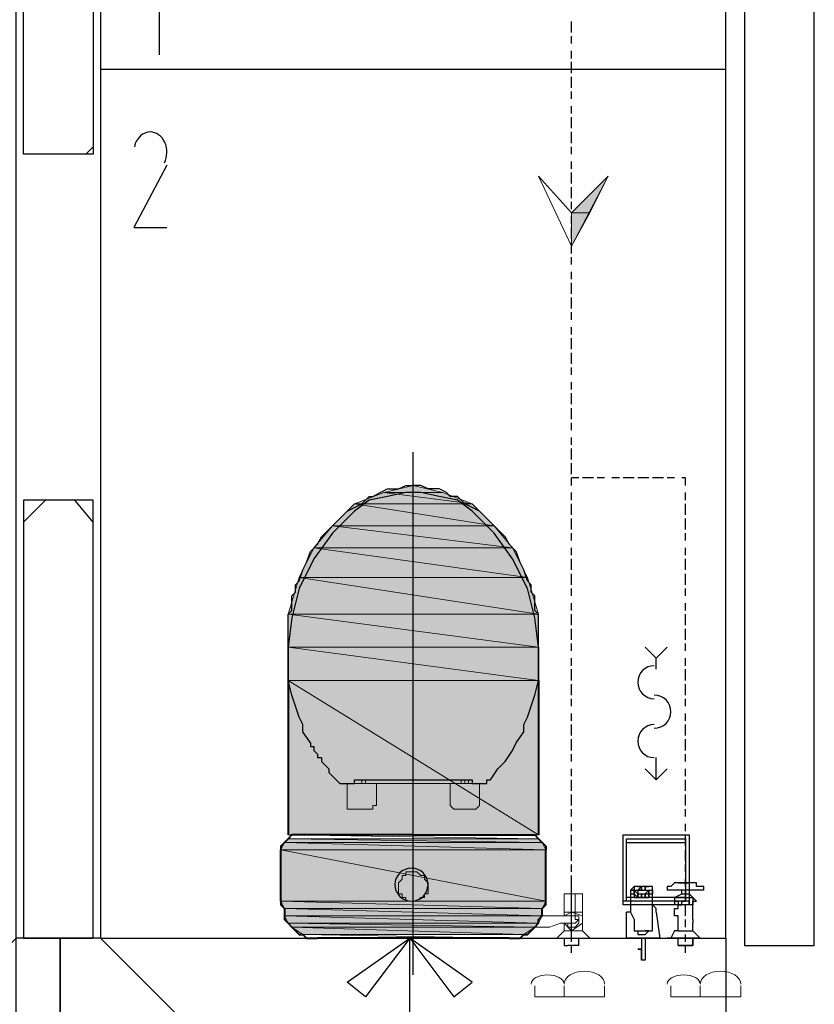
# Model space of a CAD drawing. Header units: millimetres. Extents: x 0 to 420, y 0 to 297.
# Tile 21 of 88: x 95 to 104, y 137 to 148. Entities that reach past the tile are written whole.
import ezdxf

# ---------------------------------------------------------------- set-up
doc = ezdxf.new("R2010")
doc.units = ezdxf.units.MM
doc.layers.add('FILL_000000', color=7, linetype='Continuous')
doc.layers.add('LINE_000000', color=7, linetype='Continuous')
doc.layers.add('FILL_FFFFFF', color=7, linetype='Continuous', true_color=0xffffff)
doc.layers.add('LINE_FFFFFF', color=7, linetype='Continuous', true_color=0xffffff)

msp = doc.modelspace()

# ---------------------------------------------------------------- hatches: boundary and pattern name
at = {"layer": 'FILL_000000'}
h = msp.add_hatch(color=7, dxfattribs=at)
h.dxf.hatch_style = 1
h.paths.add_polyline_path([(101.642, 146.05), (101.854, 146.05), (102.066, 146.473), (101.642, 146.05)])
h = msp.add_hatch(color=7, dxfattribs=at)
h.dxf.hatch_style = 1
h.paths.add_polyline_path([(101.642, 145.669), (101.642, 146.05), (101.854, 146.05), (101.642, 145.669)])
at = {"layer": 'FILL_FFFFFF'}
h = msp.add_hatch(color=7, dxfattribs=at)
h.dxf.hatch_style = 1
h.paths.add_polyline_path([(99.822, 142.917), (100.161, 142.833), (99.483, 142.833), (99.822, 142.917)])
h = msp.add_hatch(color=7, dxfattribs=at)
h.dxf.hatch_style = 1
h.paths.add_polyline_path([(99.483, 142.833), (100.499, 142.706), (99.145, 142.706), (99.483, 142.833)])
h = msp.add_hatch(color=7, dxfattribs=at)
h.dxf.hatch_style = 1
h.paths.add_polyline_path([(100.161, 142.833), (99.483, 142.833), (100.499, 142.706), (100.161, 142.833)])
h = msp.add_hatch(color=7, dxfattribs=at)
h.dxf.hatch_style = 1
h.paths.add_polyline_path([(99.145, 142.706), (100.753, 142.452), (98.891, 142.452), (99.145, 142.706)])
h = msp.add_hatch(color=7, dxfattribs=at)
h.dxf.hatch_style = 1
h.paths.add_polyline_path([(100.499, 142.706), (99.145, 142.706), (100.753, 142.452), (100.499, 142.706)])
h = msp.add_hatch(color=7, dxfattribs=at)
h.dxf.hatch_style = 1
h.paths.add_polyline_path([(98.891, 142.452), (100.965, 142.198), (98.679, 142.198), (98.891, 142.452)])
h = msp.add_hatch(color=7, dxfattribs=at)
h.dxf.hatch_style = 1
h.paths.add_polyline_path([(100.753, 142.452), (98.891, 142.452), (100.965, 142.198), (100.753, 142.452)])
h = msp.add_hatch(color=7, dxfattribs=at)
h.dxf.hatch_style = 1
h.paths.add_polyline_path([(98.679, 142.198), (101.134, 141.859), (98.51, 141.859), (98.679, 142.198)])
h = msp.add_hatch(color=7, dxfattribs=at)
h.dxf.hatch_style = 1
h.paths.add_polyline_path([(100.965, 142.198), (98.679, 142.198), (101.134, 141.859), (100.965, 142.198)])
h = msp.add_hatch(color=7, dxfattribs=at)
h.dxf.hatch_style = 1
h.paths.add_polyline_path([(98.51, 141.859), (101.261, 141.436), (98.383, 141.436), (98.51, 141.859)])
h = msp.add_hatch(color=7, dxfattribs=at)
h.dxf.hatch_style = 1
h.paths.add_polyline_path([(101.134, 141.859), (98.51, 141.859), (101.261, 141.436), (101.134, 141.859)])
h = msp.add_hatch(color=7, dxfattribs=at)
h.dxf.hatch_style = 1
h.paths.add_polyline_path([(101.261, 141.436), (98.383, 141.436), (101.261, 141.055), (101.261, 141.436)])
h = msp.add_hatch(color=7, dxfattribs=at)
h.dxf.hatch_style = 1
h.paths.add_polyline_path([(98.383, 141.436), (101.261, 141.055), (98.383, 141.055), (98.383, 141.436)])
h = msp.add_hatch(color=7, dxfattribs=at)
h.dxf.hatch_style = 1
h.paths.add_polyline_path([(101.261, 141.055), (98.383, 141.055), (101.261, 140.674), (101.261, 141.055)])
h = msp.add_hatch(color=7, dxfattribs=at)
h.dxf.hatch_style = 1
h.paths.add_polyline_path([(98.383, 141.055), (101.261, 140.674), (98.383, 140.674), (98.383, 141.055)])
h = msp.add_hatch(color=7, dxfattribs=at)
h.dxf.hatch_style = 1
h.paths.add_polyline_path([(101.261, 140.674), (98.383, 140.674), (101.261, 138.896), (101.261, 140.674)])
h = msp.add_hatch(color=7, dxfattribs=at)
h.dxf.hatch_style = 1
h.paths.add_polyline_path([(98.383, 140.674), (101.261, 138.896), (98.383, 138.896), (98.383, 140.674)])
h = msp.add_hatch(color=7, dxfattribs=at)
h.dxf.hatch_style = 1
h.paths.add_polyline_path([(98.34, 138.811), (101.304, 138.811), (98.383, 138.853), (98.34, 138.811)])
h = msp.add_hatch(color=7, dxfattribs=at)
h.dxf.hatch_style = 1
h.paths.add_polyline_path([(101.304, 138.811), (98.383, 138.853), (101.261, 138.853), (101.304, 138.811)])
h = msp.add_hatch(color=7, dxfattribs=at)
h.dxf.hatch_style = 1
h.paths.add_polyline_path([(98.298, 138.726), (101.346, 138.726), (98.34, 138.811), (98.298, 138.726)])
h = msp.add_hatch(color=7, dxfattribs=at)
h.dxf.hatch_style = 1
h.paths.add_polyline_path([(98.298, 138.134), (101.346, 138.134), (98.298, 138.726), (98.298, 138.134)])
h = msp.add_hatch(color=7, dxfattribs=at)
h.dxf.hatch_style = 1
h.paths.add_polyline_path([(101.346, 138.134), (98.298, 138.726), (101.346, 138.726), (101.346, 138.134)])
h = msp.add_hatch(color=7, dxfattribs=at)
h.dxf.hatch_style = 1
h.paths.add_polyline_path([(101.346, 138.726), (98.34, 138.811), (101.304, 138.811), (101.346, 138.726)])
h = msp.add_hatch(color=7, dxfattribs=at)
h.dxf.hatch_style = 1
h.paths.add_polyline_path([(98.34, 138.049), (101.304, 138.049), (98.298, 138.134), (98.34, 138.049)])
h = msp.add_hatch(color=7, dxfattribs=at)
h.dxf.hatch_style = 1
h.paths.add_polyline_path([(101.304, 138.049), (98.298, 138.134), (101.346, 138.134), (101.304, 138.049)])
h = msp.add_hatch(color=7, dxfattribs=at)
h.dxf.hatch_style = 1
h.paths.add_polyline_path([(98.34, 137.964), (101.304, 137.964), (98.34, 138.049), (98.34, 137.964)])
h = msp.add_hatch(color=7, dxfattribs=at)
h.dxf.hatch_style = 1
h.paths.add_polyline_path([(101.304, 137.964), (98.34, 138.049), (101.304, 138.049), (101.304, 137.964)])
h = msp.add_hatch(color=7, dxfattribs=at)
h.dxf.hatch_style = 1
h.paths.add_polyline_path([(98.383, 137.88), (101.261, 137.88), (98.34, 137.964), (98.383, 137.88)])
h = msp.add_hatch(color=7, dxfattribs=at)
h.dxf.hatch_style = 1
h.paths.add_polyline_path([(101.261, 137.88), (98.34, 137.964), (101.304, 137.964), (101.261, 137.88)])
h = msp.add_hatch(color=7, dxfattribs=at)
h.dxf.hatch_style = 1
h.paths.add_polyline_path([(98.425, 137.837), (101.219, 137.837), (98.383, 137.88), (98.425, 137.837)])
h = msp.add_hatch(color=7, dxfattribs=at)
h.dxf.hatch_style = 1
h.paths.add_polyline_path([(101.219, 137.837), (98.383, 137.88), (101.261, 137.88), (101.219, 137.837)])
h = msp.add_hatch(color=7, dxfattribs=at)
h.dxf.hatch_style = 1
h.paths.add_polyline_path([(98.552, 137.753), (101.092, 137.753), (98.425, 137.837), (98.552, 137.753)])
h = msp.add_hatch(color=7, dxfattribs=at)
h.dxf.hatch_style = 1
h.paths.add_polyline_path([(101.092, 137.753), (98.425, 137.837), (101.219, 137.837), (101.092, 137.753)])

# ---------------------------------------------------------------- linework, layer by layer
at = {"layer": 'LINE_000000', "lineweight": 25}
for p, q in [((103.42, 137.71), (103.42, 154.898)), ((101.642, 148.124), (101.642, 148.251)), ((101.642, 147.997), (101.642, 148.082)), ((101.642, 147.828), (101.642, 147.913)), ((101.642, 147.659), (101.642, 147.786)), ((103.42, 147.701), (96.224, 147.701)), ((103.42, 147.701), (103.42, 147.701)), ((101.642, 147.489), (101.642, 147.616)), ((101.642, 147.362), (101.642, 147.447)), ((101.642, 147.193), (101.642, 147.278)), ((101.642, 147.024), (101.642, 147.151)), ((101.642, 146.854), (101.642, 146.981)), ((96.054, 146.727), (96.139, 146.812)), ((101.642, 146.727), (101.642, 146.812)), ((101.642, 146.558), (101.642, 146.643)), ((101.642, 146.389), (101.642, 146.516)), ((101.642, 146.219), (101.642, 146.346)), ((101.642, 146.092), (101.642, 146.177)), ((101.642, 145.923), (101.642, 146.008)), ((101.642, 145.754), (101.642, 145.881)), ((101.642, 145.584), (101.642, 145.711)), ((101.642, 145.457), (101.642, 145.542)), ((101.642, 145.288), (101.642, 145.373)), ((101.642, 145.119), (101.642, 145.246)), ((101.642, 144.949), (101.642, 145.076)), ((101.642, 144.822), (101.642, 144.907)), ((101.642, 144.653), (101.642, 144.738)), ((101.642, 144.484), (101.642, 144.611)), ((101.642, 144.314), (101.642, 144.441)), ((101.642, 144.187), (101.642, 144.272)), ((101.642, 144.018), (101.642, 144.103)), ((101.642, 143.849), (101.642, 143.976)), ((101.642, 143.679), (101.642, 143.806)), ((101.642, 143.552), (101.642, 143.637)), ((101.642, 143.383), (101.642, 143.468)), ((99.822, 137.287), (99.822, 143.298)), ((101.642, 143.214), (101.642, 143.341)), ((101.642, 143.044), (101.642, 143.171)), ((101.642, 142.917), (101.642, 143.002)), ((101.727, 143.002), (101.642, 143.002)), ((101.896, 143.002), (101.769, 143.002)), ((102.023, 143.002), (101.939, 143.002)), ((102.193, 143.002), (102.108, 143.002)), ((102.362, 143.002), (102.235, 143.002)), ((102.531, 143.002), (102.404, 143.002)), ((102.701, 143.002), (102.574, 143.002)), ((102.828, 143.002), (102.743, 143.002)), ((101.642, 142.748), (101.642, 142.833)), ((102.955, 142.748), (102.955, 142.833)), ((95.335, 142.494), (95.589, 142.748)), ((96.139, 142.494), (95.927, 142.748)), ((101.642, 142.579), (101.642, 142.706)), ((102.955, 142.579), (102.955, 142.706)), ((101.642, 142.409), (101.642, 142.536)), ((102.955, 142.409), (102.955, 142.536)), ((101.642, 142.282), (101.642, 142.367)), ((102.955, 142.282), (102.955, 142.367)), ((101.642, 142.113), (101.642, 142.198)), ((102.955, 142.113), (102.955, 142.198)), ((101.642, 141.944), (101.642, 142.071)), ((102.955, 141.944), (102.955, 142.071)), ((101.642, 141.774), (101.642, 141.901)), ((102.955, 141.774), (102.955, 141.901)), ((101.642, 141.647), (101.642, 141.732)), ((102.955, 141.647), (102.955, 141.732)), ((101.642, 141.478), (101.642, 141.563)), ((102.955, 141.478), (102.955, 141.563)), ((101.261, 141.055), (101.219, 141.393)), ((101.642, 141.309), (101.642, 141.436)), ((102.955, 141.309), (102.955, 141.436)), ((101.642, 141.139), (101.642, 141.266)), ((102.955, 141.139), (102.955, 141.266)), ((101.261, 141.055), (101.261, 140.674)), ((101.642, 141.012), (101.642, 141.097)), ((102.955, 141.012), (102.955, 141.097)), ((101.642, 140.843), (101.642, 140.928)), ((102.616, 140.801), (102.616, 140.928)), ((102.955, 140.843), (102.955, 140.928)), ((101.642, 140.674), (101.642, 140.801)), ((102.955, 140.674), (102.955, 140.801)), ((101.642, 140.504), (101.642, 140.631)), ((102.955, 140.504), (102.955, 140.631)), ((101.642, 140.377), (101.642, 140.462)), ((102.955, 140.377), (102.955, 140.462)), ((101.642, 140.208), (101.642, 140.293)), ((102.955, 140.208), (102.955, 140.293)), ((101.642, 140.039), (101.642, 140.166)), ((102.955, 140.039), (102.955, 140.166)), ((101.642, 139.869), (101.642, 139.996)), ((102.955, 139.869), (102.955, 139.996)), ((101.642, 139.742), (101.642, 139.827)), ((102.616, 139.531), (102.616, 139.785)), ((102.955, 139.742), (102.955, 139.827)), ((101.642, 139.573), (101.642, 139.658)), ((102.955, 139.573), (102.955, 139.658)), ((98.933, 139.531), (98.933, 139.531)), ((98.933, 139.531), (98.933, 139.531)), ((100.499, 139.531), (100.499, 139.488)), ((100.711, 139.531), (100.711, 139.531)), ((100.711, 139.531), (100.711, 139.531)), ((100.711, 139.531), (100.711, 139.531)), ((101.642, 139.404), (101.642, 139.531)), ((102.955, 139.404), (102.955, 139.531)), ((98.975, 139.488), (99.018, 139.488)), ((99.018, 139.488), (99.145, 139.488)), ((100.499, 139.488), (100.626, 139.488)), ((100.499, 139.488), (100.499, 139.488)), ((100.626, 139.488), (100.669, 139.488)), ((101.642, 139.234), (101.642, 139.361)), ((102.955, 139.234), (102.955, 139.361)), ((101.642, 139.107), (101.642, 139.192)), ((102.955, 139.107), (102.955, 139.192)), ((101.642, 138.938), (101.642, 139.023)), ((102.955, 138.938), (102.955, 139.023)), ((101.642, 138.769), (101.642, 138.896)), ((102.955, 138.769), (102.955, 138.896)), ((101.642, 138.599), (101.642, 138.726)), ((102.955, 138.599), (102.955, 138.726)), ((101.642, 138.472), (101.642, 138.557)), ((102.955, 138.472), (102.955, 138.557)), ((101.642, 137.71), (101.642, 138.43)), ((101.642, 138.303), (101.642, 138.388)), ((102.955, 138.303), (102.955, 138.388)), ((102.362, 138.303), (102.32, 138.261)), ((102.362, 138.303), (102.362, 138.303)), ((102.362, 138.303), (102.362, 138.303)), ((102.404, 138.303), (102.362, 138.303)), ((102.404, 138.261), (102.447, 138.303)), ((102.404, 138.303), (102.404, 138.303)), ((102.404, 138.303), (102.447, 138.303)), ((102.447, 138.303), (102.404, 138.303)), ((102.404, 138.303), (102.404, 138.303)), ((102.447, 138.303), (102.447, 138.303)), ((102.447, 138.303), (102.447, 138.303)), ((102.447, 138.303), (102.447, 138.261)), ((102.447, 138.303), (102.447, 138.303)), ((102.447, 138.303), (102.447, 138.303)), ((102.489, 138.261), (102.489, 138.303)), ((102.489, 138.303), (102.489, 138.303)), ((102.489, 138.303), (102.489, 138.261)), ((102.531, 138.303), (102.489, 138.303)), ((102.489, 138.303), (102.489, 138.303)), ((102.489, 138.303), (102.531, 138.303)), ((102.531, 138.303), (102.489, 138.303)), ((102.489, 138.303), (102.489, 138.303)), ((102.489, 138.303), (102.531, 138.303)), ((102.531, 138.303), (102.489, 138.303)), ((102.489, 138.303), (102.489, 138.303)), ((102.489, 138.303), (102.531, 138.303)), ((102.489, 138.303), (102.489, 138.303)), ((102.531, 138.303), (102.531, 138.303)), ((102.531, 138.303), (102.531, 138.303)), ((102.531, 138.303), (102.531, 138.303)), ((102.574, 138.261), (102.574, 138.303)), ((102.743, 138.303), (102.743, 138.303)), ((102.743, 138.303), (102.743, 138.261)), ((102.87, 138.345), (102.87, 138.345)), ((102.87, 138.345), (102.955, 138.345)), ((102.955, 138.345), (102.87, 138.345)), ((102.87, 138.345), (102.87, 138.345)), ((102.997, 138.345), (102.87, 138.345)), ((102.997, 138.345), (102.87, 138.345)), ((102.87, 138.345), (102.87, 138.345)), ((102.912, 138.345), (102.912, 138.345)), ((102.955, 138.345), (102.997, 138.345)), ((102.997, 138.345), (102.955, 138.345)), ((102.955, 138.345), (102.955, 138.345)), ((102.955, 138.345), (102.955, 138.345)), ((102.955, 138.345), (102.955, 138.345)), ((102.997, 138.345), (102.997, 138.345)), ((102.997, 138.345), (102.997, 138.345)), ((102.997, 138.345), (102.997, 138.345)), ((102.997, 138.345), (102.997, 138.345)), ((103.124, 138.303), (103.124, 138.303)), ((101.642, 138.134), (101.642, 138.261)), ((102.32, 138.261), (102.32, 138.261)), ((102.362, 138.261), (102.32, 138.261)), ((102.32, 138.261), (102.32, 138.218)), ((102.32, 138.261), (102.32, 138.218)), ((102.32, 138.218), (102.32, 138.218)), ((102.32, 138.218), (102.32, 138.218)), ((102.32, 138.218), (102.32, 138.218)), ((102.447, 138.261), (102.404, 138.261)), ((102.447, 138.261), (102.447, 138.261)), ((102.447, 138.261), (102.447, 138.261)), ((102.574, 138.261), (102.574, 138.261)), ((102.574, 138.261), (102.574, 138.261)), ((102.574, 138.261), (102.574, 138.218)), ((102.574, 138.218), (102.574, 138.218)), ((103.166, 138.261), (102.743, 138.261)), ((102.743, 138.261), (102.743, 138.261)), ((102.828, 138.176), (103.039, 138.176)), ((102.828, 138.176), (102.828, 138.176)), ((102.912, 138.218), (102.912, 138.261)), ((102.955, 138.134), (102.955, 138.261)), ((102.997, 138.261), (102.997, 138.218)), ((103.039, 138.176), (103.039, 138.176)), ((103.166, 138.261), (103.166, 138.261)), ((103.166, 138.261), (103.166, 138.261)), ((101.642, 137.964), (101.642, 138.091)), ((102.828, 138.134), (102.828, 138.134)), ((102.828, 138.091), (102.828, 138.091)), ((103.039, 138.091), (102.828, 138.091)), ((102.87, 138.049), (102.87, 138.091)), ((102.912, 138.091), (102.912, 138.091)), ((102.955, 138.134), (102.955, 138.134)), ((102.955, 137.964), (102.955, 138.091)), ((102.997, 138.091), (102.997, 138.091)), ((103.039, 138.134), (103.039, 138.134)), ((103.039, 138.049), (103.039, 138.091)), ((103.039, 138.049), (103.039, 138.049)), ((102.616, 138.007), (102.616, 138.007)), ((101.642, 137.837), (101.642, 137.922)), ((102.87, 137.88), (102.87, 137.88)), ((102.87, 137.795), (102.87, 137.88)), ((102.955, 137.837), (102.955, 137.922)), ((103.039, 137.922), (103.039, 137.922)), ((103.039, 137.922), (103.039, 137.88)), ((103.039, 137.922), (103.039, 137.922)), ((103.039, 137.795), (103.039, 137.88)), ((101.558, 137.71), (101.558, 137.626)), ((101.642, 137.668), (101.642, 137.753)), ((101.727, 137.626), (101.727, 137.71)), ((102.362, 137.795), (102.362, 137.795)), ((102.404, 137.795), (102.404, 137.795)), ((102.404, 137.795), (102.404, 137.795)), ((102.404, 137.795), (102.404, 137.753)), ((102.404, 137.795), (102.404, 137.795)), ((102.531, 137.795), (102.489, 137.795)), ((102.489, 137.71), (102.489, 137.583)), ((102.531, 137.795), (102.531, 137.795)), ((102.531, 137.795), (102.574, 137.795)), ((102.531, 137.795), (102.531, 137.795)), ((102.785, 137.71), (102.743, 137.71)), ((103.124, 137.71), (102.743, 137.71)), ((102.743, 137.71), (102.743, 137.71)), ((102.828, 137.795), (102.785, 137.71)), ((102.785, 137.71), (102.785, 137.71)), ((103.124, 137.71), (102.785, 137.71)), ((102.87, 137.795), (102.828, 137.795)), ((102.87, 137.795), (102.87, 137.795)), ((102.87, 137.626), (102.87, 137.71)), ((102.955, 137.668), (102.955, 137.753)), ((103.039, 137.795), (103.039, 137.795)), ((103.039, 137.626), (103.039, 137.71)), ((103.039, 137.71), (103.039, 137.626)), ((103.124, 137.71), (103.124, 137.71)), ((103.124, 137.71), (103.124, 137.71)), ((101.558, 137.626), (101.6, 137.626)), ((101.727, 137.626), (101.6, 137.626)), ((101.642, 137.541), (101.642, 137.626)), ((101.727, 137.626), (101.727, 137.626)), ((102.87, 137.626), (103.039, 137.626)), ((102.87, 137.626), (102.87, 137.626)), ((102.955, 137.541), (102.955, 137.626)), ((103.039, 137.626), (103.039, 137.626)), ((102.404, 137.583), (102.447, 137.583)), ((102.447, 137.456), (102.447, 137.583)), ((102.447, 137.583), (102.447, 137.583)), ((102.447, 137.456), (102.447, 137.583)), ((102.447, 137.583), (102.447, 137.583)), ((102.447, 137.583), (102.447, 137.583)), ((102.447, 137.583), (102.447, 137.583)), ((102.447, 137.583), (102.447, 137.541)), ((102.447, 137.541), (102.447, 137.541)), ((102.447, 137.541), (102.447, 137.541)), ((102.447, 137.541), (102.447, 137.499)), ((102.447, 137.499), (102.447, 137.499)), ((102.447, 137.499), (102.447, 137.499)), ((102.447, 137.499), (102.447, 137.499)), ((102.447, 137.499), (102.447, 137.456)), ((102.489, 137.583), (102.489, 137.583)), ((102.489, 137.583), (102.489, 137.541)), ((102.489, 137.541), (102.489, 137.541)), ((102.489, 137.541), (102.489, 137.499)), ((102.489, 137.499), (102.489, 137.499)), ((102.447, 137.456), (102.447, 137.456))]:
    msp.add_line(p, q, dxfattribs=at)
at = {"layer": 'LINE_000000', "lineweight": 13}
for p, q in [((99.822, 142.917), (99.822, 142.917)), ((99.229, 139.531), (99.229, 139.488)), ((99.272, 139.488), (99.272, 139.531)), ((100.372, 139.531), (100.372, 139.488)), ((100.415, 139.488), (100.415, 139.531)), ((100.457, 139.488), (100.457, 139.531)), ((100.457, 139.531), (100.457, 139.531)), ((99.06, 139.277), (99.06, 139.488)), ((99.187, 139.488), (99.145, 139.488)), ((99.187, 139.488), (99.229, 139.488)), ((99.229, 139.488), (99.229, 139.488)), ((99.272, 139.488), (99.229, 139.488)), ((99.229, 139.488), (99.229, 139.488)), ((100.372, 139.488), (99.272, 139.488)), ((99.399, 139.488), (99.399, 139.488)), ((99.399, 139.488), (99.399, 139.277)), ((99.441, 139.488), (100.203, 139.488)), ((100.372, 139.488), (100.372, 139.488)), ((100.415, 139.488), (100.372, 139.488)), ((100.372, 139.488), (100.372, 139.488)), ((100.415, 139.488), (100.415, 139.488)), ((100.415, 139.488), (100.457, 139.488)), ((100.415, 139.488), (100.415, 139.488)), ((100.499, 139.488), (100.457, 139.488)), ((100.584, 139.488), (100.584, 139.488)), ((99.145, 139.192), (99.145, 139.192)), ((99.145, 139.192), (99.145, 139.192)), ((100.372, 139.192), (100.33, 139.192)), ((100.372, 139.192), (100.372, 139.192)), ((101.685, 138.007), (101.685, 138.218)), ((101.558, 138.007), (101.558, 137.964)), ((101.769, 138.007), (101.558, 138.007)), ((101.642, 138.007), (101.642, 138.007)), ((101.642, 138.007), (101.685, 138.007)), ((101.685, 138.007), (101.685, 138.007)), ((101.769, 137.795), (101.769, 138.007)), ((101.261, 137.837), (101.219, 137.837)), ((101.558, 137.88), (101.558, 137.795)), ((101.558, 137.795), (101.473, 137.71)), ((101.473, 137.71), (101.473, 137.71)), ((101.473, 137.71), (101.473, 137.71)), ((101.854, 137.71), (101.473, 137.71)), ((101.558, 137.795), (101.558, 137.795)), ((101.558, 137.795), (101.558, 137.795)), ((101.769, 137.795), (101.558, 137.795)), ((101.727, 137.795), (101.769, 137.795)), ((101.727, 137.795), (101.727, 137.795)), ((101.854, 137.71), (101.769, 137.795)), ((101.769, 137.795), (101.769, 137.795)), ((101.854, 137.71), (101.854, 137.71)), ((101.854, 137.71), (101.854, 137.71)), ((101.558, 137.16), (101.558, 137.033)), ((102.023, 137.033), (102.023, 137.16)), ((103.124, 137.16), (103.124, 137.033)), ((103.59, 137.033), (103.59, 137.16))]:
    msp.add_line(p, q, dxfattribs=at)
at = {"layer": 'LINE_000000', "lineweight": 40}
for p, q in [((98.383, 140.674), (98.383, 138.896)), ((101.261, 140.674), (101.261, 138.896)), ((98.298, 138.134), (98.298, 138.726)), ((101.346, 138.134), (101.346, 138.726)), ((100.923, 137.71), (98.721, 137.71))]:
    msp.add_line(p, q, dxfattribs=at)
at = {"layer": 'LINE_000000', "lineweight": 25}
for points in [[(104.436, 154.94), (103.632, 154.94), (103.632, 137.626), (104.436, 137.626), (104.436, 154.94)], [(95.335, 148.717), (96.139, 148.717), (96.139, 146.727), (95.335, 146.727), (95.335, 148.717)], [(96.139, 142.748), (95.335, 142.748), (95.335, 137.71), (96.139, 137.71), (96.139, 142.748)], [(102.235, 138.091), (102.235, 138.896), (102.997, 138.896), (102.997, 138.091), (102.235, 138.091)], [(102.235, 138.134), (102.235, 138.896), (102.997, 138.896), (102.997, 138.134), (102.235, 138.134)], [(102.277, 138.134), (102.277, 138.853), (102.955, 138.853), (102.955, 138.134), (102.277, 138.134)], [(102.277, 138.176), (102.277, 138.811), (102.955, 138.811), (102.955, 138.176), (102.277, 138.176)], [(99.61, 138.324), (99.614, 138.286), (99.625, 138.25), (99.643, 138.218), (99.666, 138.189), (99.694, 138.166), (99.727, 138.149), (99.762, 138.138), (99.801, 138.134), (99.839, 138.138), (99.875, 138.149), (99.907, 138.166), (99.936, 138.189), (99.959, 138.218), (99.976, 138.25), (99.987, 138.286), (99.991, 138.324), (99.987, 138.363), (99.976, 138.398), (99.959, 138.431), (99.936, 138.459), (99.907, 138.482), (99.875, 138.5), (99.839, 138.511), (99.801, 138.515), (99.762, 138.511), (99.727, 138.5), (99.694, 138.482), (99.666, 138.459), (99.643, 138.431), (99.625, 138.398), (99.614, 138.363), (99.61, 138.324)], [(102.447, 138.303), (102.404, 138.303), (102.447, 138.303)], [(102.447, 138.261), (102.447, 138.303), (102.447, 138.261)], [(102.447, 138.176), (102.447, 138.218), (102.447, 138.176), (102.447, 138.218), (102.447, 138.176), (102.447, 138.218), (102.447, 138.176), (102.447, 138.218), (102.447, 138.176)], [(102.489, 138.176), (102.489, 138.218), (102.489, 138.176), (102.489, 138.218), (102.489, 138.176), (102.489, 138.218), (102.489, 138.176), (102.489, 138.218), (102.489, 138.176)], [(102.531, 138.176), (102.531, 138.261), (102.531, 138.176), (102.531, 138.261), (102.531, 138.218), (102.531, 138.176), (102.531, 138.218), (102.531, 138.176)], [(102.574, 138.218), (102.574, 138.261), (102.574, 138.218), (102.574, 138.261), (102.574, 138.218), (102.574, 138.261), (102.574, 138.218)], [(95.25, 137.71), (88.096, 130.514), (95.758, 130.514), (95.758, 136.737), (95.758, 137.71), (95.25, 137.71)], [(95.758, 137.71), (95.758, 130.514), (103.42, 130.514), (96.224, 137.71), (95.758, 137.71)], [(96.224, 137.71), (103.42, 137.71), (103.42, 130.514), (96.224, 137.71)], [(99.06, 137.202), (99.78, 137.71), (99.272, 137.033), (99.06, 137.202)], [(100.499, 137.202), (99.78, 137.71), (100.288, 137.033), (100.499, 137.202)], [(102.447, 137.499), (102.447, 137.456), (102.447, 137.499)]]:
    msp.add_lwpolyline(points, close=True, dxfattribs=at)
for points in [[(95.25, 136.737), (95.25, 148.929), (96.224, 148.929), (96.224, 137.71)], [(96.901, 147.87), (96.901, 148.971), (96.732, 148.717)], [(96.797, 146.981), (96.765, 146.978), (96.735, 146.969), (96.707, 146.955), (96.681, 146.935), (96.658, 146.91), (96.638, 146.881), (96.623, 146.848), (96.612, 146.812)], [(96.957, 146.625), (96.969, 146.653), (96.978, 146.682), (96.983, 146.712), (96.986, 146.743), (96.985, 146.773), (96.98, 146.804), (96.973, 146.833), (96.962, 146.862), (96.948, 146.888), (96.931, 146.912), (96.912, 146.932), (96.891, 146.95), (96.869, 146.963), (96.845, 146.973), (96.82, 146.979), (96.794, 146.981)], [(96.986, 146.6), (96.605, 145.881), (96.986, 145.881)], [(91.652, 145.669), (91.652, 134.112), (99.78, 134.112), (99.78, 137.71)], [(98.637, 139.954), (98.552, 140.081), (98.552, 140.166), (98.51, 140.25), (98.467, 140.377), (98.425, 140.504), (98.383, 140.674), (98.383, 140.801), (98.383, 140.97), (98.383, 141.139), (98.383, 141.266), (98.383, 141.351), (98.383, 141.436), (98.425, 141.478), (98.425, 141.563), (98.425, 141.647), (98.467, 141.69), (98.467, 141.732), (98.467, 141.774), (98.51, 141.817), (98.552, 141.944), (98.594, 142.028), (98.637, 142.155), (98.721, 142.24), (98.764, 142.325), (98.848, 142.409), (98.933, 142.494), (98.975, 142.536), (99.018, 142.579), (99.06, 142.621), (99.145, 142.663), (99.229, 142.706), (99.314, 142.79), (99.356, 142.79), (99.441, 142.833), (99.526, 142.875), (99.61, 142.875), (99.653, 142.875), (99.737, 142.917), (99.822, 142.917)], [(100.711, 139.531), (100.711, 139.531), (100.796, 139.658), (100.88, 139.742), (100.965, 139.869), (101.007, 139.954), (101.092, 140.081), (101.092, 140.166), (101.134, 140.25), (101.177, 140.377), (101.219, 140.504), (101.261, 140.674), (101.261, 140.801), (101.261, 140.97), (101.261, 141.139), (101.261, 141.266), (101.261, 141.351), (101.261, 141.436), (101.219, 141.478), (101.219, 141.563), (101.219, 141.647), (101.177, 141.69), (101.177, 141.732), (101.177, 141.774), (101.134, 141.817), (101.092, 141.944), (101.05, 142.028), (101.007, 142.155), (100.923, 142.24), (100.88, 142.325), (100.796, 142.409), (100.711, 142.494), (100.669, 142.536), (100.626, 142.579), (100.584, 142.621), (100.499, 142.663), (100.415, 142.706), (100.33, 142.79), (100.288, 142.79), (100.245, 142.79), (100.203, 142.833), (100.118, 142.875), (100.034, 142.875), (99.991, 142.875), (99.907, 142.917), (99.822, 142.917)], [(102.955, 142.917), (102.955, 143.002), (102.912, 143.002)], [(101.219, 141.393), (101.134, 141.732), (100.965, 142.071), (100.753, 142.367), (100.499, 142.621), (100.33, 142.748), (100.118, 142.79), (99.907, 142.833), (99.737, 142.833), (99.526, 142.79), (99.314, 142.748), (99.145, 142.621), (98.891, 142.367), (98.679, 142.071), (98.51, 141.732), (98.425, 141.393)], [(98.425, 141.393), (98.383, 141.055), (98.383, 140.674)], [(102.743, 141.055), (102.616, 140.928), (102.489, 141.055)], [(102.595, 140.843), (102.556, 140.839), (102.521, 140.828), (102.488, 140.81), (102.46, 140.787), (102.437, 140.759), (102.419, 140.727), (102.408, 140.691), (102.404, 140.652), (102.408, 140.614), (102.419, 140.578), (102.437, 140.546), (102.46, 140.518), (102.488, 140.495), (102.521, 140.477), (102.556, 140.466), (102.595, 140.462)], [(102.595, 140.123), (102.633, 140.127), (102.669, 140.138), (102.701, 140.156), (102.73, 140.179), (102.753, 140.207), (102.77, 140.24), (102.781, 140.275), (102.785, 140.314), (102.781, 140.352), (102.77, 140.388), (102.753, 140.42), (102.73, 140.449), (102.701, 140.472), (102.669, 140.489), (102.633, 140.5), (102.595, 140.504)], [(102.595, 140.166), (102.556, 140.162), (102.521, 140.151), (102.488, 140.133), (102.46, 140.11), (102.437, 140.082), (102.419, 140.049), (102.408, 140.014), (102.404, 139.975), (102.408, 139.937), (102.419, 139.901), (102.437, 139.869), (102.46, 139.84), (102.488, 139.817), (102.521, 139.8), (102.556, 139.789), (102.595, 139.785)], [(98.637, 139.954), (98.637, 139.912), (98.679, 139.912), (98.679, 139.869), (98.721, 139.827), (98.721, 139.785), (98.764, 139.785), (98.764, 139.742), (98.806, 139.7), (98.848, 139.658), (98.848, 139.615), (98.891, 139.573), (98.933, 139.531), (98.975, 139.488)], [(102.743, 139.658), (102.616, 139.531), (102.489, 139.658)], [(99.145, 139.531), (99.187, 139.531), (99.483, 139.531), (99.822, 139.531), (100.161, 139.531), (100.372, 139.531), (100.415, 139.531), (100.457, 139.531), (100.499, 139.531)], [(99.145, 139.488), (99.145, 139.488), (99.145, 139.531)], [(100.669, 139.488), (100.669, 139.531), (100.711, 139.531)], [(102.362, 138.303), (102.362, 138.261), (102.404, 138.261), (102.447, 138.261), (102.489, 138.261), (102.531, 138.261), (102.574, 138.261), (102.574, 138.303)], [(102.574, 138.303), (102.531, 138.303), (102.489, 138.303), (102.447, 138.303), (102.404, 138.303)], [(102.87, 138.345), (102.828, 138.345), (102.785, 138.303), (102.743, 138.303)], [(102.997, 138.345), (102.955, 138.345), (102.912, 138.345), (102.87, 138.345)], [(103.124, 138.303), (103.082, 138.303), (103.082, 138.345), (103.039, 138.345), (102.997, 138.345)], [(103.166, 138.261), (103.166, 138.303), (103.124, 138.303)], [(102.32, 138.261), (102.362, 138.261), (102.404, 138.261), (102.404, 138.218), (102.447, 138.218), (102.489, 138.218), (102.531, 138.261), (102.574, 138.261)], [(102.32, 138.261), (102.362, 138.261), (102.404, 138.218), (102.447, 138.218), (102.489, 138.218), (102.531, 138.218), (102.531, 138.261), (102.574, 138.261)], [(102.32, 138.218), (102.362, 138.218), (102.404, 138.176), (102.447, 138.176), (102.489, 138.176), (102.531, 138.176), (102.531, 138.218), (102.574, 138.218)], [(102.32, 138.218), (102.32, 138.134), (102.32, 138.007), (102.362, 137.922), (102.362, 137.795)], [(102.32, 138.218), (102.362, 138.218), (102.362, 138.176), (102.404, 138.176), (102.447, 138.176), (102.489, 138.176), (102.531, 138.176), (102.531, 138.218), (102.574, 138.218)], [(102.362, 138.261), (102.362, 138.218), (102.362, 138.261), (102.362, 138.218), (102.362, 138.261), (102.362, 138.218), (102.362, 138.261), (102.362, 138.176)], [(102.404, 138.261), (102.404, 138.176), (102.404, 138.218), (102.404, 138.176), (102.404, 138.218), (102.404, 138.176), (102.404, 138.218), (102.404, 138.176), (102.404, 138.218)], [(102.574, 137.795), (102.574, 137.922), (102.574, 138.007), (102.574, 138.134), (102.574, 138.218)], [(102.828, 138.176), (102.912, 138.218), (102.997, 138.218), (103.039, 138.176)], [(102.955, 138.134), (102.955, 138.176), (102.912, 138.176), (102.87, 138.176), (102.828, 138.176), (102.828, 138.134)], [(102.828, 138.176), (102.828, 138.134), (102.828, 138.091)], [(102.997, 138.091), (102.997, 138.134), (102.955, 138.134), (102.955, 138.176), (102.997, 138.176), (103.039, 138.176), (103.039, 138.134)], [(103.039, 138.091), (103.039, 138.134), (103.082, 138.134), (103.039, 138.176)], [(102.32, 138.091), (102.32, 138.049), (102.32, 138.007), (102.277, 138.007)], [(102.616, 138.007), (102.616, 138.049), (102.574, 138.091)], [(102.828, 138.134), (102.87, 138.134), (102.87, 138.091), (102.912, 138.091)], [(102.87, 137.88), (102.87, 137.922), (102.87, 137.964), (102.828, 137.964), (102.828, 138.007), (102.828, 138.049), (102.87, 138.049)], [(102.912, 138.091), (102.912, 138.134), (102.955, 138.134)], [(103.039, 138.134), (103.039, 138.091), (102.997, 138.091)], [(103.039, 137.922), (103.039, 137.964), (103.039, 138.007), (103.039, 138.049)], [(102.616, 138.007), (102.658, 137.71), (102.277, 137.71), (102.277, 138.007)], [(102.362, 137.795), (102.404, 137.795), (102.447, 137.795), (102.489, 137.795), (102.531, 137.795)], [(102.404, 137.753), (102.447, 137.753), (102.489, 137.753), (102.531, 137.795)], [(102.447, 137.71), (102.447, 137.583), (102.404, 137.583)], [(102.87, 137.795), (103.039, 137.795), (103.124, 137.71)], [(103.039, 137.626), (102.87, 137.626), (102.87, 137.71)], [(102.489, 137.499), (102.489, 137.456), (102.447, 137.456)]]:
    msp.add_lwpolyline(points, dxfattribs=at)
at = {"layer": 'LINE_000000', "lineweight": 13}
for points in [[(101.261, 146.473), (101.642, 146.05), (102.066, 146.473), (101.642, 145.669), (101.261, 146.473)], [(99.822, 138.472), (99.78, 138.472), (99.737, 138.472), (99.737, 138.43), (99.695, 138.43), (99.695, 138.388), (99.653, 138.345), (99.653, 138.303), (99.653, 138.261), (99.653, 138.218), (99.695, 138.218), (99.695, 138.176), (99.737, 138.176), (99.737, 138.134), (99.78, 138.134), (99.822, 138.134), (99.864, 138.134), (99.907, 138.176), (99.949, 138.176), (99.949, 138.218), (99.991, 138.218), (99.991, 138.261), (99.991, 138.303), (99.991, 138.345), (99.949, 138.388), (99.949, 138.43), (99.907, 138.43), (99.864, 138.472), (99.822, 138.472)]]:
    msp.add_lwpolyline(points, close=True, dxfattribs=at)
at = {"layer": 'LINE_000000', "lineweight": 0}
for points in [[(101.642, 146.05), (101.854, 146.05), (102.066, 146.473), (101.642, 146.05)], [(101.642, 145.669), (101.642, 146.05), (101.854, 146.05), (101.642, 145.669)]]:
    msp.add_lwpolyline(points, close=True, dxfattribs=at)
at = {"layer": 'LINE_000000', "lineweight": 13}
for points in [[(99.145, 139.531), (99.145, 139.488), (99.187, 139.488)], [(100.415, 139.531), (100.372, 139.531), (99.272, 139.531), (99.229, 139.531)], [(99.399, 139.446), (99.399, 139.488), (99.441, 139.488)], [(100.203, 139.488), (100.245, 139.488), (100.245, 139.446)], [(100.245, 139.446), (100.245, 139.277), (100.245, 139.234), (100.288, 139.192), (100.33, 139.192)], [(100.584, 139.488), (100.584, 139.488), (100.584, 139.277)], [(99.272, 139.192), (99.272, 139.192), (99.145, 139.192), (99.102, 139.192), (99.06, 139.192), (99.06, 139.234), (99.06, 139.277)], [(99.272, 139.192), (99.314, 139.192), (99.356, 139.192), (99.356, 139.234), (99.399, 139.234), (99.399, 139.277)], [(100.372, 139.192), (100.372, 139.192), (100.499, 139.192), (100.542, 139.192), (100.584, 139.234), (100.584, 139.277)], [(101.769, 138.218), (101.727, 138.218), (101.642, 138.218), (101.6, 138.218), (101.558, 138.218), (101.558, 138.007), (101.558, 138.218)], [(101.685, 138.218), (101.685, 138.218), (101.642, 138.218), (101.642, 138.007)], [(101.769, 138.218), (101.769, 138.218), (101.769, 138.007)], [(101.769, 138.218), (101.769, 138.218), (101.769, 138.007)], [(101.642, 137.964), (101.515, 137.964), (101.388, 137.964), (101.304, 137.964)], [(101.558, 137.964), (101.642, 138.007), (101.769, 137.964), (101.769, 137.88), (101.642, 137.795), (101.558, 137.88)], [(101.6, 137.88), (101.6, 137.837), (101.642, 137.837), (101.685, 137.837), (101.727, 137.88), (101.727, 137.922), (101.727, 137.964), (101.685, 137.964), (101.685, 138.007), (101.642, 138.007), (101.642, 137.964), (101.6, 137.964)], [(101.642, 137.88), (101.642, 137.88), (101.685, 137.88), (101.727, 137.922), (101.685, 137.922), (101.685, 137.964), (101.642, 137.964)], [(101.642, 137.88), (101.515, 137.88), (101.388, 137.837), (101.346, 137.837), (101.304, 137.837), (101.261, 137.837)], [(101.558, 137.181), (101.554, 137.202), (101.543, 137.222), (101.525, 137.24), (101.502, 137.256), (101.474, 137.269), (101.441, 137.279), (101.406, 137.285), (101.367, 137.287), (101.329, 137.285), (101.293, 137.279), (101.261, 137.269), (101.232, 137.256), (101.209, 137.24), (101.192, 137.222), (101.181, 137.202), (101.177, 137.181)], [(102.023, 137.181), (102.019, 137.211), (102.005, 137.239), (101.984, 137.264), (101.955, 137.286), (101.921, 137.304), (101.881, 137.318), (101.837, 137.326), (101.791, 137.329), (101.744, 137.326), (101.7, 137.318), (101.66, 137.304), (101.626, 137.286), (101.597, 137.264), (101.576, 137.239), (101.562, 137.211), (101.558, 137.181)], [(103.124, 137.181), (103.12, 137.202), (103.109, 137.222), (103.091, 137.24), (103.068, 137.256), (103.04, 137.269), (103.008, 137.279), (102.972, 137.285), (102.934, 137.287), (102.895, 137.285), (102.859, 137.279), (102.827, 137.269), (102.799, 137.256), (102.776, 137.24), (102.758, 137.222), (102.747, 137.202), (102.743, 137.181)], [(103.59, 137.181), (103.585, 137.211), (103.571, 137.239), (103.55, 137.264), (103.521, 137.286), (103.487, 137.304), (103.447, 137.318), (103.404, 137.326), (103.357, 137.329), (103.31, 137.326), (103.266, 137.318), (103.227, 137.304), (103.192, 137.286), (103.164, 137.264), (103.142, 137.239), (103.129, 137.211), (103.124, 137.181)], [(101.219, 137.16), (101.219, 137.033), (102.023, 137.033)], [(102.785, 137.16), (102.785, 137.033), (103.59, 137.033)]]:
    msp.add_lwpolyline(points, dxfattribs=at)
at = {"layer": 'LINE_000000', "lineweight": 40}
for points in [[(99.822, 138.896), (98.467, 138.896), (98.425, 138.896), (98.383, 138.853), (98.34, 138.811), (98.298, 138.769), (98.298, 138.726)], [(99.822, 138.896), (101.177, 138.896), (101.219, 138.896), (101.261, 138.853), (101.304, 138.811), (101.346, 138.769), (101.346, 138.726)], [(98.298, 138.134), (98.298, 138.091), (98.34, 138.049), (98.34, 138.007), (98.34, 137.964), (98.34, 137.922), (98.383, 137.88), (98.425, 137.837), (98.467, 137.795), (98.51, 137.753), (98.552, 137.753), (98.594, 137.71), (98.637, 137.71), (98.679, 137.71), (98.721, 137.71)], [(100.923, 137.71), (100.965, 137.71), (101.007, 137.71), (101.05, 137.71), (101.092, 137.753), (101.134, 137.753), (101.177, 137.795), (101.219, 137.837), (101.261, 137.88), (101.261, 137.922), (101.304, 137.964), (101.304, 138.007), (101.304, 138.049), (101.346, 138.091), (101.346, 138.134)]]:
    msp.add_lwpolyline(points, dxfattribs=at)
at = {"layer": 'LINE_FFFFFF', "lineweight": 0}
for points in [[(99.822, 142.917), (100.161, 142.833), (99.483, 142.833), (99.822, 142.917)], [(99.483, 142.833), (100.499, 142.706), (99.145, 142.706), (99.483, 142.833)], [(100.161, 142.833), (99.483, 142.833), (100.499, 142.706), (100.161, 142.833)], [(99.145, 142.706), (100.753, 142.452), (98.891, 142.452), (99.145, 142.706)], [(100.499, 142.706), (99.145, 142.706), (100.753, 142.452), (100.499, 142.706)], [(98.891, 142.452), (100.965, 142.198), (98.679, 142.198), (98.891, 142.452)], [(100.753, 142.452), (98.891, 142.452), (100.965, 142.198), (100.753, 142.452)], [(98.679, 142.198), (101.134, 141.859), (98.51, 141.859), (98.679, 142.198)], [(100.965, 142.198), (98.679, 142.198), (101.134, 141.859), (100.965, 142.198)], [(98.51, 141.859), (101.261, 141.436), (98.383, 141.436), (98.51, 141.859)], [(101.134, 141.859), (98.51, 141.859), (101.261, 141.436), (101.134, 141.859)], [(101.261, 141.436), (98.383, 141.436), (101.261, 141.055), (101.261, 141.436)], [(98.383, 141.436), (101.261, 141.055), (98.383, 141.055), (98.383, 141.436)], [(101.261, 141.055), (98.383, 141.055), (101.261, 140.674), (101.261, 141.055)], [(98.383, 141.055), (101.261, 140.674), (98.383, 140.674), (98.383, 141.055)], [(101.261, 140.674), (98.383, 140.674), (101.261, 138.896), (101.261, 140.674)], [(98.383, 140.674), (101.261, 138.896), (98.383, 138.896), (98.383, 140.674)], [(98.34, 138.811), (101.304, 138.811), (98.383, 138.853), (98.34, 138.811)], [(101.304, 138.811), (98.383, 138.853), (101.261, 138.853), (101.304, 138.811)], [(98.298, 138.726), (101.346, 138.726), (98.34, 138.811), (98.298, 138.726)], [(98.298, 138.134), (101.346, 138.134), (98.298, 138.726), (98.298, 138.134)], [(101.346, 138.134), (98.298, 138.726), (101.346, 138.726), (101.346, 138.134)], [(101.346, 138.726), (98.34, 138.811), (101.304, 138.811), (101.346, 138.726)], [(98.34, 138.049), (101.304, 138.049), (98.298, 138.134), (98.34, 138.049)], [(101.304, 138.049), (98.298, 138.134), (101.346, 138.134), (101.304, 138.049)], [(98.34, 137.964), (101.304, 137.964), (98.34, 138.049), (98.34, 137.964)], [(101.304, 137.964), (98.34, 138.049), (101.304, 138.049), (101.304, 137.964)], [(98.383, 137.88), (101.261, 137.88), (98.34, 137.964), (98.383, 137.88)], [(101.261, 137.88), (98.34, 137.964), (101.304, 137.964), (101.261, 137.88)], [(98.425, 137.837), (101.219, 137.837), (98.383, 137.88), (98.425, 137.837)], [(101.219, 137.837), (98.383, 137.88), (101.261, 137.88), (101.219, 137.837)], [(98.552, 137.753), (101.092, 137.753), (98.425, 137.837), (98.552, 137.753)], [(101.092, 137.753), (98.425, 137.837), (101.219, 137.837), (101.092, 137.753)]]:
    msp.add_lwpolyline(points, close=True, dxfattribs=at)
for points in [[(98.383, 138.896), (101.261, 138.853), (98.383, 138.853)], [(100.923, 137.71), (98.552, 137.753), (101.092, 137.753)]]:
    msp.add_lwpolyline(points, dxfattribs=at)

doc.saveas('drawing.dxf')
